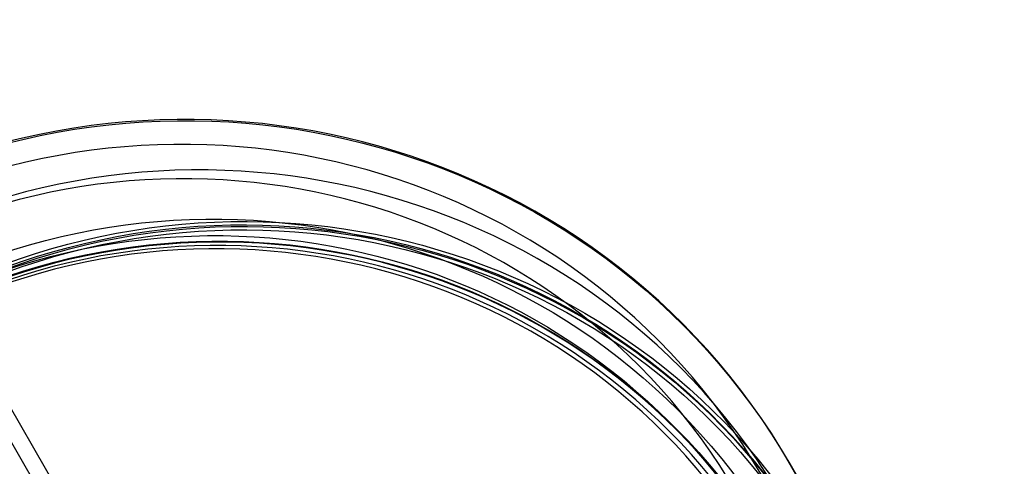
# Model space of a CAD drawing. Header units: millimetres. Extents: x -100 to 126, y -123 to 124.
# Tile 132 of 133: x -47 to 34, y 88 to 124. Entities that reach past the tile are written whole.
import ezdxf

# ---------------------------------------------------------------- set-up
doc = ezdxf.new("R2010")
doc.units = ezdxf.units.MM
doc.layers.add('Window garden_table', color=18, linetype='Continuous', true_color=0x000000)

msp = doc.modelspace()

# ---------------------------------------------------------------- linework, layer by layer
at = {"layer": 'Window garden_table'}
for p, q in [((2.324, 4.025, -8.05), (-54.393, 102.261, -204.522)), ((3.098, 5.367, -10.734), (-52.941, 102.429, -204.858))]:
    msp.add_line(p, q, dxfattribs=at)
at = {"layer": 'Window garden_table', "extrusion": (0.095362, -0.174434, -0.98004)}
for centre, radius in [((-1.574, -30.752, -191.356), 58.073), ((-1.574, -30.752, -193.856), 55.573), ((-1.574, -30.752, -178.829), 56.119), ((-1.574, -30.752, -163.856), 52.246)]:
    msp.add_circle(centre, radius, dxfattribs=at)
at = {"layer": 'Window garden_table', "extrusion": (-0.095362, 0.174434, 0.98004)}
msp.add_circle((1.574, -30.752, 161.332), 53.322, dxfattribs=at)
at = {"layer": 'Window garden_table', "extrusion": (0.095362, -0.174434, -0.98004)}
for centre, radius, start, end in [((-1.574, -30.752, -190.965), 58.042, 270, 90), ((-1.574, -30.752, -166.693), 54.196, 270, 90), ((-1.574, -30.752, -165.206), 53.093, 270, 90), ((-1.574, -30.752, -190.965), 58.042, 90, 270), ((-1.574, -30.752, -166.693), 54.196, 90, 270), ((-1.574, -30.752, -165.206), 53.093, 90, 270)]:
    msp.add_arc(centre, radius, start, end, dxfattribs=at)
at = {"layer": 'Window garden_table', "extrusion": (-0.095362, 0.174434, 0.98004)}
for centre, radius, start, end in [((1.574, -30.752, 191.747), 53.103, 90, 270), ((1.574, -30.752, 161.019), 53.297, 90, 270), ((1.574, -30.752, 162.774), 52.707, 90, 270), ((1.574, -30.752, 191.747), 53.103, 270, 90), ((1.574, -30.752, 161.019), 53.297, 270, 90), ((1.574, -30.752, 162.774), 52.707, 270, 90)]:
    msp.add_arc(centre, radius, start, end, dxfattribs=at)
at = {"layer": 'Window garden_table', "extrusion": (0.103662, -0.187475, -0.976784)}
for centre, radius in [((0.009, -26.072, -165.443), 55.621), ((0.009, -26.072, -165.788), 55.275), ((0.009, -26.072, -165.098), 55.275), ((0.009, -26.072, -165.443), 54.93)]:
    msp.add_arc(centre, radius, 91.7422, 88.6637, dxfattribs=at)

doc.saveas('drawing.dxf')
